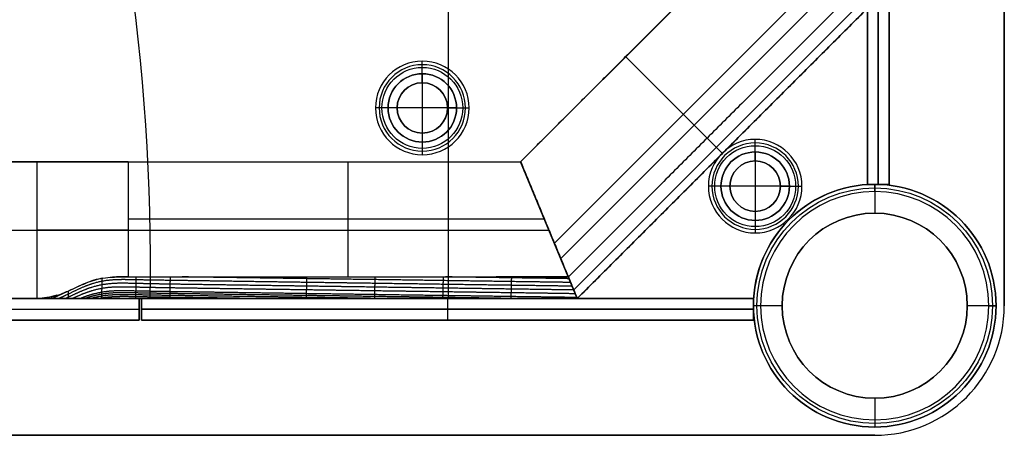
# Model space of a CAD drawing. Header units: millimetres. Extents: x -9 to 941, y -414 to 1186.
# Tile 10 of 26: x 804 to 941, y -414 to -357. Entities that reach past the tile are written whole.
import ezdxf

# ---------------------------------------------------------------- set-up
doc = ezdxf.new("R2010")
doc.units = ezdxf.units.MM
doc.header["$MEASUREMENT"] = 0

msp = doc.modelspace()

# ---------------------------------------------------------------- linework, layer by layer
for p, q in [((940.91, -396.45, 9), (940.91, 385.55, 9)), ((863.73, -395.45, -0.5), (863.73, -290.96, -0.5)), ((863.73, -364.22, -3.5), (863.73, -290.96, -3.5)), ((921.91, -379.6, -20.5), (921.91, -294.6, -20.5)), ((923.41, -294.6, -40.5), (923.41, -379.6, -40.5)), ((923.41, -379.6, -0.5), (923.41, -294.6, -0.5)), ((924.91, -379.6, -20.5), (924.91, -294.6, -20.5)), ((921.91, -295.84, -2), (921.91, -379.63, -2)), ((873.73, -376.45, -38.75), (902.91, -347.28, -38.75)), ((914.22, -351.96, -5), (878.42, -387.76, -5)), ((879.3, -389.89, -72.5), (916.34, -352.84, -72.5)), ((881.11, -394.26, -6.81), (920.72, -354.65, -6.81)), ((881.6, -395.45, -40.25), (921.91, -355.15, -40.25)), ((899.64, -373.18, -5), (888.32, -361.86, -5)), ((901.76, -375.3, -72.5), (888.32, -361.86, -72.5)), ((888.32, -361.86, -72.5), (888.32, -361.86, -5)), ((860.08, -364.23, 1.25), (860.08, -362.48, -0.5)), ((860.08, -365.48, -1), (860.08, -362.98, -3.5)), ((860.08, -364.23, 12.5), (860.08, -364.23, 1.25)), ((860.08, -364.23, 12.5), (860.08, -373.73, 12.5)), ((860.08, -365.48, -0.5), (860.08, -365.48, -1)), ((855.33, -368.98, 1.25), (853.58, -368.98, -0.5)), ((856.58, -368.98, -1), (854.08, -368.98, -3.5)), ((855.33, -368.98, 12.5), (855.33, -368.98, 1.25)), ((864.83, -368.98, 12.5), (855.33, -368.98, 12.5)), ((856.58, -368.98, -0.5), (856.58, -368.98, -1)), ((863.58, -368.98, -1), (866.08, -368.98, -3.5)), ((863.58, -368.98, -0.5), (863.58, -368.98, -1)), ((864.83, -368.98, 1.25), (866.58, -368.98, -0.5)), ((864.83, -368.98, 12.5), (864.83, -368.98, 1.25)), ((860.08, -372.48, -0.5), (860.08, -372.48, -1)), ((860.08, -372.48, -1), (860.08, -374.98, -3.5)), ((901.76, -375.3, -8), (899.64, -373.18, -5)), ((860.08, -373.73, 1.25), (860.08, -375.48, -0.5)), ((860.08, -373.73, 12.5), (860.08, -373.73, 1.25)), ((863.73, -395.45, -3.5), (863.73, -373.74, -3.5)), ((906.31, -375.1, 1.25), (906.31, -373.35, -0.5)), ((906.31, -376.35, -1), (906.31, -373.85, -3.5)), ((901.76, -375.3, -72.5), (901.76, -375.3, -8)), ((906.31, -375.1, 12.5), (906.31, -375.1, 1.25)), ((906.31, -375.1, 12.5), (906.31, -384.6, 12.5)), ((58.08, -376.45, -36.5), (873.73, -376.45, -36.5)), ((806.6, -395.45, -0.5), (806.6, -376.45, -0.5)), ((819.24, -376.45, -5), (819.24, -392.45, -5)), ((849.8, -392.45, -5), (849.8, -376.45, -5)), ((873.73, -376.45, -38.75), (881.6, -395.45, -38.75)), ((881.6, -395.45, -38.75), (873.73, -376.45, -38.75)), ((906.31, -376.35, -0.5), (906.31, -376.35, -1)), ((901.56, -379.85, 1.25), (899.81, -379.85, -0.5)), ((902.81, -379.85, -1), (900.31, -379.85, -3.5)), ((901.56, -379.85, 12.5), (901.56, -379.85, 1.25)), ((911.06, -379.85, 12.5), (901.56, -379.85, 12.5)), ((902.81, -379.85, -0.5), (902.81, -379.85, -1)), ((909.81, -379.85, -1), (912.31, -379.85, -3.5)), ((909.81, -379.85, -0.5), (909.81, -379.85, -1)), ((911.06, -379.85, 1.25), (912.81, -379.85, -0.5)), ((911.06, -379.85, 12.5), (911.06, -379.85, 1.25)), ((924.91, -379.6, -20.5), (921.91, -379.6, -20.5)), ((921.91, -379.63, -3.5), (921.91, -379.63, -0.5)), ((922.91, -380.6, -0.5), (922.91, -379.6, -1.5)), ((922.91, -379.6, -1.5), (922.91, -379.6, -721.5)), ((922.91, -379.6, -721.5), (922.91, -383.6, -721.5)), ((923.41, -379.6, -40.5), (923.41, -379.6, -0.5)), ((922.91, -380.6, -0.5), (922.91, -383.6, -0.5)), ((906.31, -383.35, -0.5), (906.31, -383.35, -1)), ((906.31, -383.35, -1), (906.31, -385.85, -3.5)), ((922.91, -383.6, -0.5), (922.91, -383.6, -721.5)), ((877.05, -384.45, -5), (819.24, -384.45, -5)), ((906.31, -384.6, 1.25), (906.31, -386.35, -0.5)), ((906.31, -384.6, 12.5), (906.31, -384.6, 1.25)), ((757.88, -385.95, -72.5), (877.67, -385.95, -72.5)), ((789.88, -385.95, -0.5), (806.6, -385.95, -0.5)), ((877.67, -385.95, -72.5), (877.67, -385.95, -5)), ((877.67, -385.95, -72.5), (877.67, -385.95, -5)), ((50.21, -395.45, -36.5), (881.6, -395.45, -36.5)), ((110.76, -395.45, -20.5), (820.76, -395.45, -20.5)), ((820.76, -395.45, -20.5), (820.76, -398.45, -20.5)), ((821.06, -395.45, -20.5), (821.06, -398.45, -20.5)), ((906.06, -395.45, -20.5), (821.06, -395.45, -20.5)), ((822.3, -395.45, -3.5), (822.3, -395.45, -0.5)), ((906.09, -395.45, -2), (822.3, -395.45, -2)), ((863.56, -395.45, -40.5), (863.56, -398.45, -40.5)), ((863.56, -395.45, -0.5), (863.56, -398.45, -0.5)), ((863.56, -395.45, -0.5), (863.56, -395.45, -40.5)), ((864.19, -395.45, -0.5), (864.19, -395.45, -3.5)), ((906.06, -395.45, -20.5), (906.06, -398.45, -20.5)), ((907.06, -396.45, -0.5), (906.06, -396.45, -1.5)), ((906.06, -396.45, -1.5), (906.06, -396.45, -721.5)), ((910.06, -396.45, -721.5), (906.06, -396.45, -721.5)), ((906.09, -395.45, -0.5), (906.09, -395.45, -3.5)), ((910.06, -396.45, -0.5), (907.06, -396.45, -0.5)), ((910.06, -396.45, -0.5), (910.06, -396.45, -721.5)), ((938.76, -396.45, -0.5), (935.76, -396.45, -0.5)), ((935.76, -396.45, -0.5), (935.76, -396.45, -721.5)), ((939.76, -396.45, -721.5), (935.76, -396.45, -721.5)), ((938.76, -396.45, -0.5), (939.76, -396.45, -1.5)), ((939.76, -396.45, -1.5), (939.76, -396.45, -721.5)), ((940.91, -396.45, 18.5), (940.91, -396.45, -0.5)), ((110.76, -396.95, -0.5), (820.76, -396.95, -0.5)), ((110.76, -396.95, -40.5), (820.76, -396.95, -40.5)), ((820.76, -396.95, -0.5), (820.76, -396.95, -40.5)), ((821.06, -396.95, -40.5), (906.06, -396.95, -40.5)), ((821.06, -396.95, -0.5), (821.06, -396.95, -40.5)), ((906.06, -396.95, -0.5), (821.06, -396.95, -0.5)), ((906.06, -396.95, -40.5), (906.06, -396.95, -0.5)), ((110.76, -398.45, -20.5), (820.76, -398.45, -20.5)), ((906.06, -398.45, -20.5), (821.06, -398.45, -20.5)), ((863.56, -398.45, -0.5), (863.56, -398.45, -40.5)), ((922.91, -409.3, -0.5), (922.91, -412.3, -0.5)), ((922.91, -409.3, -0.5), (922.91, -409.3, -721.5)), ((922.91, -409.3, -721.5), (922.91, -413.3, -721.5)), ((922.91, -412.3, -0.5), (922.91, -413.3, -1.5)), ((922.91, -413.3, -1.5), (922.91, -413.3, -721.5)), ((8.76, -414.45, 9), (922.91, -414.45, 9)), ((922.91, -414.45, -0.5), (922.91, -414.45, 18.5))]:
    msp.add_line(p, q)
for centre, radius in [((860.08, -368.98, 0.37), 5.62), ((860.08, -368.98, -2.25), 4.75), ((860.08, -368.98, 6.87), 4.75), ((860.08, -368.98, -0.75), 3.5), ((906.31, -379.85, 0.37), 5.62), ((906.31, -379.85, -2.25), 4.75), ((906.31, -379.85, 6.87), 4.75), ((906.31, -379.85, -0.75), 3.5), ((922.91, -396.45, -361.5), 16.85), ((922.91, -396.45, -1), 16.35), ((922.91, -396.45, -361), 12.85)]:
    msp.add_circle(centre, radius)
for centre, radius, start, end in [((522.33, -391.32, -3.5), 300, 359.2104, 17.5852), ((522.33, -391.32, -0.5), 300, 359.2104, 17.5852), ((522.33, -391.32, -2), 300, 359.2104, 17.5852), ((860.08, -368.98, -0.5), 6.5, 0, 180), ((860.08, -368.98, -3.5), 6, 90, 270), ((860.08, -368.98, -3.5), 6, 270, 90), ((860.08, -368.98, 1.25), 4.75, 0, 180), ((860.08, -368.98, 12.5), 4.75, 0, 180), ((860.08, -368.98, -1), 3.5, 90, 270), ((860.08, -368.98, -0.5), 3.5, 90, 270), ((860.08, -368.98, -1), 3.5, 270, 90), ((860.08, -368.98, -0.5), 3.5, 270, 90), ((860.08, -368.98, -0.5), 6.5, 180, 0), ((860.08, -368.98, 1.25), 4.75, 180, 0), ((860.08, -368.98, 12.5), 4.75, 180, 0), ((906.31, -379.85, -0.5), 6.5, 0, 180), ((906.31, -379.85, -3.5), 6, 90, 270), ((906.31, -379.85, -3.5), 6, 270, 90), ((906.31, -379.85, 1.25), 4.75, 0, 180), ((906.31, -379.85, 12.5), 4.75, 0, 180), ((906.31, -379.85, -1), 3.5, 90, 270), ((906.31, -379.85, -0.5), 3.5, 90, 270), ((906.31, -379.85, -1), 3.5, 270, 90), ((906.31, -379.85, -0.5), 3.5, 270, 90), ((906.31, -379.85, -0.5), 6.5, 180, 360), ((906.31, -379.85, 1.25), 4.75, 180, 0), ((906.31, -379.85, 12.5), 4.75, 180, 0), ((922.91, -396.45, -1.5), 16.85, 90, 270), ((922.91, -396.45, -721.5), 16.85, 90, 270), ((922.91, -396.45, -0.5), 16.85, 93.4023, 176.5977), ((922.91, -396.45, -3.5), 16.85, 93.4023, 176.5977), ((922.91, -396.45, -2), 16.85, 93.4023, 176.5977), ((922.91, -396.45, -1.5), 16.85, 270, 90), ((922.91, -396.45, -721.5), 16.85, 270, 90), ((922.91, -396.45, -0.5), 15.85, 90, 270), ((922.91, -396.45, -0.5), 15.85, 270, 90), ((922.91, -396.45, -721.5), 12.85, 90, 270), ((922.91, -396.45, -0.5), 12.85, 90, 270), ((922.91, -396.45, -721.5), 12.85, 270, 90), ((922.91, -396.45, -0.5), 12.85, 270, 90), ((922.91, -396.45, -0.5), 18, 270, 0), ((922.91, -396.45, 18.5), 18, 270, 360), ((922.91, -396.45, 9), 18, 270, 0)]:
    msp.add_arc(centre, radius, start, end)
at = {"extrusion": (1.61563e-13, 1, 4.53785e-13)}
msp.add_arc((-819.24, 15, -376.45), 20, 270, 309.195, dxfattribs=at)
at = {"extrusion": (0, 1, 0)}
msp.add_arc((-819.24, 15, -385.95), 20, 270, 309.195, dxfattribs=at)
for points, degree in [([(940.91, 385.55, -0.5), (940.91, -5.45, -0.5), (940.91, -396.45, -0.5)], 2), ([(940.91, -396.45, 18.5), (940.91, -5.45, 18.5), (940.91, 385.55, 18.5)], 2), ([(921.91, -379.6, -40.5), (921.91, -337.1, -40.5), (921.91, -294.6, -40.5)], 2), ([(921.91, -294.6, -0.5), (921.91, -337.1, -0.5), (921.91, -379.6, -0.5)], 2), ([(924.91, -294.6, -40.5), (924.91, -337.1, -40.5), (924.91, -379.6, -40.5)], 2), ([(924.91, -379.6, -0.5), (924.91, -337.1, -0.5), (924.91, -294.6, -0.5)], 2), ([(921.91, -379.63, -3.5), (921.91, -337.73, -3.5), (921.91, -295.84, -3.5)], 2), ([(921.91, -379.63, -0.5), (921.91, -337.73, -0.5), (921.91, -295.84, -0.5)], 2), ([(873.73, -376.45, -5), (888.32, -361.86, -5), (902.91, -347.28, -5)], 2), ([(873.73, -376.45, -72.5), (888.32, -361.86, -72.5), (902.91, -347.28, -72.5)], 2), ([(918.91, -353.9, -5), (899.64, -373.18, -5), (880.36, -392.45, -5)], 2), ([(881.6, -395.45, -8), (901.76, -375.3, -8), (921.91, -355.15, -8)], 2), ([(921.91, -355.15, -72.5), (901.76, -375.3, -72.5), (881.6, -395.45, -72.5)], 2), ([(58.08, -376.45, -72.5), (465.91, -376.45, -72.5), (873.73, -376.45, -72.5)], 2), ([(806.6, -376.45, -0.5), (465.91, -376.45, -0.5), (125.21, -376.45, -0.5)], 2), ([(819.24, -376.45, -5), (846.49, -376.45, -5), (873.73, -376.45, -5)], 2), ([(880.36, -392.45, -5), (877.05, -384.45, -5), (873.73, -376.45, -5)], 2), ([(873.73, -376.45, -5), (873.73, -376.45, -38.75), (873.73, -376.45, -72.5)], 2), ([(873.73, -376.45, -72.5), (877.67, -385.95, -72.5), (881.6, -395.45, -72.5)], 2), ([(873.73, -376.45, -72.5), (873.73, -376.45, -38.75), (873.73, -376.45, -5)], 2), ([(881.6, -395.45, -72.5), (877.67, -385.95, -72.5), (873.73, -376.45, -72.5)], 2), ([(873.73, -376.45, -5), (877.05, -384.45, -5), (880.36, -392.45, -5)], 2), ([(924.91, -379.6, -40.5), (923.41, -379.6, -40.5), (921.91, -379.6, -40.5)], 2), ([(921.91, -379.6, -0.5), (923.41, -379.6, -0.5), (924.91, -379.6, -0.5)], 2), ([(921.91, -379.6, -0.5), (921.91, -379.6, -20.5), (921.91, -379.6, -40.5)], 2), ([(924.91, -379.6, -40.5), (924.91, -379.6, -20.5), (924.91, -379.6, -0.5)], 2), ([(817.07, -392.48, -4.88), (817.79, -392.44, -4.96), (818.5, -392.46, -5), (819.22, -392.45, -5)], 3), ([(819.22, -392.45, -5), (818.51, -392.45, -5), (817.79, -392.44, -4.96), (817.07, -392.48, -4.88)], 3), ([(819.22, -392.45, -5), (819.23, -392.45, -5), (819.24, -392.45, -5), (819.24, -392.45, -5)], 3), ([(820.82, -392.45, -5), (822.41, -392.45, -5), (824, -392.45, -5), (825.59, -392.45, -5)], 3), ([(880.36, -392.45, -5), (877.02, -392.45, -5), (873.67, -392.45, -5), (870.33, -392.45, -5)], 3), ([(880.36, -392.45, -5), (880.98, -393.95, -6.5), (881.6, -395.45, -8)], 2), ([(880.36, -392.45, -5), (880.94, -393.84, -6.39), (881.22, -394.53, -7.07), (881.6, -395.45, -8)], 3), ([(880.36, -392.45, -5), (880.36, -392.45, -5), (880.36, -392.45, -5), (880.36, -392.45, -5)], 3), ([(815.73, -392.62, -4.69), (816.18, -392.55, -4.77), (816.62, -392.5, -4.84), (817.07, -392.48, -4.88)], 3), ([(808.61, -395.45, -2.3), (808.61, -395.4, -2.23), (808.62, -395.34, -2.16), (808.62, -395.29, -2.09), (808.62, -395.24, -2.02), (808.62, -395.18, -1.95)], 5), ([(810.69, -394.51, -3.08), (810.29, -394.71, -2.93), (809.89, -394.9, -2.77), (809.48, -395.08, -2.63), (809.07, -395.27, -2.48), (808.66, -395.45, -2.34)], 5), ([(50.21, -395.45, -72.5), (465.91, -395.45, -72.5), (881.6, -395.45, -72.5)], 2), ([(820.76, -395.45, -0.5), (465.76, -395.45, -0.5), (110.76, -395.45, -0.5)], 2), ([(110.76, -395.45, -40.5), (465.76, -395.45, -40.5), (820.76, -395.45, -40.5)], 2), ([(806.6, -395.45, -0.5), (465.91, -395.45, -0.5), (125.21, -395.45, -0.5)], 2), ([(807.95, -395.32, -1.51), (807.89, -395.35, -1.49), (807.83, -395.37, -1.47), (807.77, -395.4, -1.45), (807.71, -395.42, -1.43), (807.65, -395.45, -1.41)], 5), ([(819.24, -395.45, -8), (818.55, -395.45, -8), (817.87, -395.45, -7.97), (817.18, -395.45, -7.89)], 3), ([(819.24, -395.45, -8), (818.55, -395.45, -8), (817.87, -395.45, -7.98), (817.18, -395.45, -7.89)], 3), ([(820.76, -398.45, -0.5), (820.76, -396.95, -0.5), (820.76, -395.45, -0.5)], 2), ([(820.76, -395.45, -40.5), (820.76, -396.95, -40.5), (820.76, -398.45, -40.5)], 2), ([(820.76, -395.45, -40.5), (820.76, -395.45, -20.5), (820.76, -395.45, -0.5)], 2), ([(825.54, -395.45, -8), (823.96, -395.45, -8), (822.38, -395.45, -8), (820.8, -395.45, -8)], 3), ([(821.06, -395.45, -40.5), (863.56, -395.45, -40.5), (906.06, -395.45, -40.5)], 2), ([(821.06, -398.45, -40.5), (821.06, -396.95, -40.5), (821.06, -395.45, -40.5)], 2), ([(821.06, -395.45, -0.5), (821.06, -395.45, -20.5), (821.06, -395.45, -40.5)], 2), ([(821.06, -398.45, -0.5), (821.06, -396.95, -0.5), (821.06, -395.45, -0.5)], 2), ([(906.06, -395.45, -0.5), (863.56, -395.45, -0.5), (821.06, -395.45, -0.5)], 2), ([(906.09, -395.45, -0.5), (864.19, -395.45, -0.5), (822.3, -395.45, -0.5)], 2), ([(822.3, -395.45, -3.5), (864.19, -395.45, -3.5), (906.09, -395.45, -3.5)], 2), ([(881.6, -395.45, -8), (880.97, -395.45, -8), (880.34, -395.45, -8), (879.71, -395.45, -8)], 3), ([(881.6, -395.45, -8), (880.97, -395.45, -8), (880.34, -395.45, -8), (879.71, -395.45, -8)], 3), ([(881.6, -395.45, -72.5), (881.6, -395.45, -40.25), (881.6, -395.45, -8)], 2), ([(881.6, -395.45, -72.5), (881.6, -395.45, -40.25), (881.6, -395.45, -8)], 2), ([(881.6, -395.45, -8), (881.6, -395.45, -8), (881.6, -395.45, -8), (881.6, -395.45, -8)], 3), ([(906.06, -395.45, -40.5), (906.06, -396.95, -40.5), (906.06, -398.45, -40.5)], 2), ([(906.06, -398.45, -0.5), (906.06, -396.95, -0.5), (906.06, -395.45, -0.5)], 2), ([(906.06, -395.45, -40.5), (906.06, -395.45, -20.5), (906.06, -395.45, -0.5)], 2), ([(110.76, -398.45, -0.5), (465.76, -398.45, -0.5), (820.76, -398.45, -0.5)], 2), ([(820.76, -398.45, -40.5), (465.76, -398.45, -40.5), (110.76, -398.45, -40.5)], 2), ([(820.76, -398.45, -0.5), (820.76, -398.45, -20.5), (820.76, -398.45, -40.5)], 2), ([(906.06, -398.45, -40.5), (863.56, -398.45, -40.5), (821.06, -398.45, -40.5)], 2), ([(821.06, -398.45, -40.5), (821.06, -398.45, -20.5), (821.06, -398.45, -0.5)], 2), ([(821.06, -398.45, -0.5), (863.56, -398.45, -0.5), (906.06, -398.45, -0.5)], 2), ([(906.06, -398.45, -40.5), (906.06, -398.45, -20.5), (906.06, -398.45, -0.5)], 2), ([(922.91, -414.45, -0.5), (465.83, -414.45, -0.5), (8.76, -414.45, -0.5)], 2), ([(8.76, -414.45, 18.5), (465.83, -414.45, 18.5), (922.91, -414.45, 18.5)], 2)]:
    msp.add_open_spline(points, degree=degree)
for points, degree, knots in [([(819.24, -392.45, -5), (819.64, -392.45, -5), (820.05, -392.45, -5), (820.48, -392.45, -5), (820.64, -392.45, -5), (820.82, -392.45, -5)], 3, [0.0465917, 0.0465917, 0.0465917, 0.0465917, 0.1482342, 0.1482342, 0.1945103, 0.1945103, 0.1945103, 0.1945103]), ([(820.29, -395.45, -8), (820.29, -395.4, -7.96), (820.3, -395.36, -7.91), (820.3, -395.31, -7.87), (820.3, -395.21, -7.77), (820.3, -395.11, -7.68), (820.3, -395.05, -7.63), (820.3, -394.95, -7.53), (820.31, -394.84, -7.42), (820.31, -394.78, -7.37), (820.31, -394.68, -7.27), (820.31, -394.57, -7.17), (820.31, -394.52, -7.12), (820.32, -394.36, -6.96), (820.32, -394.2, -6.81), (820.32, -394.1, -6.71), (820.33, -393.89, -6.5), (820.33, -393.68, -6.29), (820.33, -393.57, -6.19), (820.34, -393.37, -5.98), (820.34, -393.16, -5.76), (820.35, -393.06, -5.66), (820.35, -392.88, -5.46), (820.36, -392.7, -5.27), (820.36, -392.61, -5.18), (820.36, -392.53, -5.09), (820.36, -392.45, -5)], 5, [-0.279509, -0.279509, -0.279509, -0.279509, -0.279509, -0.279509, -0.2473987, -0.2473987, -0.2473987, -0.2110006, -0.2110006, -0.2110006, -0.1746026, -0.1746026, -0.1746026, -0.1382045, -0.1382045, -0.1382045, -0.0654085, -0.0654085, -0.0654085, 0.0073876, 0.0073876, 0.0073876, 0.0801837, 0.0801837, 0.0801837, 0.1403162, 0.1403162, 0.1403162, 0.1403162, 0.1403162, 0.1403162]), ([(825.03, -395.45, -8), (825.03, -395.42, -7.97), (825.03, -395.39, -7.94), (825.03, -395.35, -7.91), (825.04, -395.27, -7.82), (825.04, -395.18, -7.74), (825.04, -395.13, -7.69), (825.04, -395.02, -7.58), (825.04, -394.92, -7.48), (825.05, -394.87, -7.43), (825.05, -394.76, -7.33), (825.05, -394.66, -7.22), (825.05, -394.61, -7.17), (825.06, -394.45, -7.01), (825.06, -394.29, -6.86), (825.06, -394.19, -6.76), (825.07, -393.98, -6.55), (825.07, -393.77, -6.34), (825.07, -393.66, -6.24), (825.08, -393.46, -6.03), (825.08, -393.25, -5.82), (825.08, -393.15, -5.71), (825.09, -392.94, -5.51), (825.09, -392.74, -5.3), (825.1, -392.65, -5.2), (825.1, -392.55, -5.1), (825.1, -392.45, -5)], 5, [-0.2699508, -0.2699508, -0.2699508, -0.2699508, -0.2699508, -0.2699508, -0.2473987, -0.2473987, -0.2473987, -0.2110006, -0.2110006, -0.2110006, -0.1746026, -0.1746026, -0.1746026, -0.1382045, -0.1382045, -0.1382045, -0.0654085, -0.0654085, -0.0654085, 0.0073876, 0.0073876, 0.0073876, 0.0801837, 0.0801837, 0.0801837, 0.1496671, 0.1496671, 0.1496671, 0.1496671, 0.1496671, 0.1496671]), ([(825.59, -392.45, -5), (827.27, -392.45, -5), (829.77, -392.45, -5), (843.85, -392.45, -5), (859.61, -392.45, -5), (870.33, -392.45, -5)], 3, [0.4812921, 0.4812921, 0.4812921, 0.4812921, 0.6570652, 0.6570652, 1.0887434, 1.0887434, 1.0887434, 1.0887434]), ([(880.68, -393.22, -5.77), (879.04, -393.2, -5.74), (877.4, -393.17, -5.72), (875.76, -393.15, -5.7), (872.23, -393.1, -5.65), (868.69, -393.05, -5.6), (866.79, -393.02, -5.57), (863, -392.97, -5.52), (859.21, -392.91, -5.47), (857.32, -392.88, -5.44), (853.53, -392.83, -5.38), (849.74, -392.78, -5.33), (847.84, -392.75, -5.3), (842.49, -392.67, -5.23), (837.13, -392.6, -5.15), (833.67, -392.55, -5.1), (830.21, -392.5, -5.05), (826.75, -392.45, -5)], 5, [-3.750296, -3.750296, -3.750296, -3.750296, -3.750296, -3.750296, -2.930342, -2.930342, -2.930342, -1.982927, -1.982927, -1.982927, -1.035512, -1.035512, -1.035512, -0.088097, -0.088097, -0.088097, 1.641745, 1.641745, 1.641745, 1.641745, 1.641745, 1.641745]), ([(843.99, -395.45, -8), (843.99, -395.42, -7.97), (843.99, -395.39, -7.94), (843.99, -395.36, -7.91), (843.99, -395.28, -7.83), (844, -395.19, -7.75), (844, -395.14, -7.69), (844, -395.04, -7.59), (844, -394.93, -7.49), (844, -394.88, -7.43), (844.01, -394.73, -7.28), (844.01, -394.57, -7.12), (844.01, -394.47, -7.02), (844.02, -394.26, -6.81), (844.02, -394.05, -6.6), (844.02, -393.94, -6.5), (844.03, -393.74, -6.29), (844.03, -393.53, -6.08), (844.04, -393.42, -5.98), (844.04, -393.22, -5.77), (844.05, -393.01, -5.56), (844.05, -392.9, -5.46), (844.05, -392.75, -5.3), (844.06, -392.6, -5.15), (844.06, -392.55, -5.1), (844.06, -392.5, -5.05), (844.06, -392.45, -5)], 5, [-0.2321987, -0.2321987, -0.2321987, -0.2321987, -0.2321987, -0.2321987, -0.2110006, -0.2110006, -0.2110006, -0.1746026, -0.1746026, -0.1746026, -0.1382045, -0.1382045, -0.1382045, -0.0654085, -0.0654085, -0.0654085, 0.0073876, 0.0073876, 0.0073876, 0.0801837, 0.0801837, 0.0801837, 0.1529798, 0.1529798, 0.1529798, 0.1874588, 0.1874588, 0.1874588, 0.1874588, 0.1874588, 0.1874588]), ([(853.47, -395.45, -8), (853.47, -395.45, -8), (853.47, -395.44, -8), (853.47, -395.44, -7.99), (853.47, -395.38, -7.94), (853.47, -395.33, -7.88), (853.47, -395.28, -7.83), (853.48, -395.17, -7.73), (853.48, -395.07, -7.62), (853.48, -395.02, -7.57), (853.48, -394.86, -7.41), (853.49, -394.7, -7.26), (853.49, -394.6, -7.15), (853.49, -394.39, -6.95), (853.5, -394.18, -6.74), (853.5, -394.08, -6.63), (853.5, -393.87, -6.43), (853.51, -393.66, -6.22), (853.51, -393.56, -6.11), (853.52, -393.35, -5.9), (853.52, -393.14, -5.7), (853.52, -393.04, -5.59), (853.53, -392.86, -5.41), (853.53, -392.68, -5.23), (853.53, -392.6, -5.16), (853.54, -392.53, -5.08), (853.54, -392.45, -5)], 5, [-0.2133198, -0.2133198, -0.2133198, -0.2133198, -0.2133198, -0.2133198, -0.2110006, -0.2110006, -0.2110006, -0.1746026, -0.1746026, -0.1746026, -0.1382045, -0.1382045, -0.1382045, -0.0654085, -0.0654085, -0.0654085, 0.0073876, 0.0073876, 0.0073876, 0.0801837, 0.0801837, 0.0801837, 0.1529798, 0.1529798, 0.1529798, 0.2063201, 0.2063201, 0.2063201, 0.2063201, 0.2063201, 0.2063201]), ([(862.95, -395.45, -8), (862.95, -395.42, -7.97), (862.95, -395.39, -7.95), (862.95, -395.37, -7.92), (862.95, -395.28, -7.84), (862.95, -395.2, -7.76), (862.95, -395.15, -7.7), (862.96, -395, -7.55), (862.96, -394.84, -7.39), (862.96, -394.74, -7.29), (862.97, -394.53, -7.08), (862.97, -394.32, -6.87), (862.98, -394.22, -6.77), (862.98, -394.01, -6.56), (862.99, -393.8, -6.35), (862.99, -393.69, -6.25), (862.99, -393.49, -6.04), (863, -393.28, -5.83), (863, -393.17, -5.73), (863, -392.97, -5.52), (863.01, -392.76, -5.31), (863.01, -392.66, -5.21), (863.01, -392.55, -5.11), (863.02, -392.45, -5)], 5, [-0.1944408, -0.1944408, -0.1944408, -0.1944408, -0.1944408, -0.1944408, -0.1746026, -0.1746026, -0.1746026, -0.1382045, -0.1382045, -0.1382045, -0.0654085, -0.0654085, -0.0654085, 0.0073876, 0.0073876, 0.0073876, 0.0801837, 0.0801837, 0.0801837, 0.1529798, 0.1529798, 0.1529798, 0.2251951, 0.2251951, 0.2251951, 0.2251951, 0.2251951, 0.2251951]), ([(880.46, -392.7, -5.25), (878.87, -392.67, -5.22), (877.27, -392.65, -5.2), (875.68, -392.63, -5.18), (872.25, -392.58, -5.13), (868.82, -392.53, -5.08), (866.98, -392.5, -5.05), (865.14, -392.48, -5.03), (863.31, -392.45, -5)], 5, [-3.727367, -3.727367, -3.727367, -3.727367, -3.727367, -3.727367, -2.930342, -2.930342, -2.930342, -2.012071, -2.012071, -2.012071, -2.012071, -2.012071, -2.012071]), ([(870.33, -392.45, -5), (872, -392.45, -5), (873.67, -392.45, -5), (876.18, -392.45, -5), (877.02, -392.45, -5), (878.69, -392.45, -5), (879.53, -392.45, -5), (880.36, -392.45, -5)], 3, [-0.646782, -0.646782, -0.646782, -0.646782, -0.3356776, -0.3356776, -0.1801254, -0.1801254, -0.0245732, -0.0245732, -0.0245732, -0.0245732]), ([(872.43, -395.45, -8), (872.43, -395.39, -7.94), (872.43, -395.34, -7.89), (872.43, -395.29, -7.84), (872.43, -395.13, -7.68), (872.44, -394.98, -7.53), (872.44, -394.87, -7.42), (872.44, -394.66, -7.21), (872.45, -394.46, -7.01), (872.45, -394.35, -6.9), (872.46, -394.14, -6.69), (872.46, -393.93, -6.49), (872.46, -393.83, -6.38), (872.47, -393.62, -6.17), (872.47, -393.41, -5.97), (872.48, -393.31, -5.86), (872.48, -393.1, -5.65), (872.49, -392.89, -5.45), (872.49, -392.79, -5.34), (872.49, -392.66, -5.21), (872.49, -392.53, -5.08), (872.49, -392.5, -5.05), (872.49, -392.48, -5.03), (872.5, -392.45, -5)], 5, [-0.1755667, -0.1755667, -0.1755667, -0.1755667, -0.1755667, -0.1755667, -0.1390848, -0.1390848, -0.1390848, -0.0661211, -0.0661211, -0.0661211, 0.0068426, 0.0068426, 0.0068426, 0.0798063, 0.0798063, 0.0798063, 0.15277, 0.15277, 0.15277, 0.2257337, 0.2257337, 0.2257337, 0.2440785, 0.2440785, 0.2440785, 0.2440785, 0.2440785, 0.2440785]), ([(880.9, -393.74, -6.29), (879.21, -393.72, -6.27), (877.53, -393.69, -6.25), (875.84, -393.67, -6.22), (872.26, -393.62, -6.17), (868.68, -393.57, -6.12), (866.78, -393.54, -6.09), (862.99, -393.49, -6.04), (859.2, -393.43, -5.99), (857.31, -393.41, -5.96), (853.52, -393.35, -5.9), (849.73, -393.3, -5.85), (847.83, -393.27, -5.82), (842.15, -393.19, -5.74), (836.46, -393.11, -5.66), (832.67, -393.05, -5.61), (827.93, -392.98, -5.54), (823.19, -392.91, -5.48), (822.25, -392.9, -5.46), (820.35, -392.86, -5.45), (818.46, -392.82, -5.43), (817.51, -392.81, -5.41), (815.62, -392.96, -5.26), (813.74, -393.51, -4.8), (812.81, -393.91, -4.48), (811.61, -394.51, -4.01), (810.41, -395.08, -3.55), (810.15, -395.21, -3.45), (809.88, -395.33, -3.35), (809.61, -395.45, -3.26)], 5, [-3.773215, -3.773215, -3.773215, -3.773215, -3.773215, -3.773215, -2.930342, -2.930342, -2.930342, -1.982927, -1.982927, -1.982927, -1.035512, -1.035512, -1.035512, -0.088097, -0.088097, -0.088097, 1.806733, 1.806733, 1.806733, 2.28044, 2.28044, 2.28044, 2.754148, 2.754148, 2.754148, 3.227855, 3.227855, 3.227855, 3.362746, 3.362746, 3.362746, 3.362746, 3.362746, 3.362746]), ([(881.12, -394.27, -6.82), (879.38, -394.25, -6.79), (877.65, -394.21, -6.77), (875.92, -394.19, -6.74), (872.29, -394.14, -6.69), (868.67, -394.09, -6.64), (866.77, -394.06, -6.61), (862.98, -394.01, -6.56), (859.19, -393.95, -6.51), (857.3, -393.93, -6.48), (853.5, -393.87, -6.43), (849.71, -393.82, -6.37), (847.82, -393.79, -6.34), (842.13, -393.71, -6.26), (836.45, -393.63, -6.18), (832.66, -393.57, -6.13), (827.92, -393.51, -6.06), (823.18, -393.43, -6), (822.23, -393.41, -5.99), (820.34, -393.37, -5.98), (818.44, -393.32, -5.96), (817.49, -393.31, -5.95), (815.61, -393.45, -5.8), (813.72, -393.98, -5.36), (812.8, -394.38, -5.04), (811.78, -394.87, -4.66), (810.77, -395.34, -4.27), (810.7, -395.38, -4.25), (810.62, -395.41, -4.22), (810.55, -395.45, -4.19)], 5, [-3.796105, -3.796105, -3.796105, -3.796105, -3.796105, -3.796105, -2.930342, -2.930342, -2.930342, -1.982927, -1.982927, -1.982927, -1.035512, -1.035512, -1.035512, -0.088097, -0.088097, -0.088097, 1.806733, 1.806733, 1.806733, 2.28044, 2.28044, 2.28044, 2.754148, 2.754148, 2.754148, 3.227855, 3.227855, 3.227855, 3.266237, 3.266237, 3.266237, 3.266237, 3.266237, 3.266237]), ([(810.98, -394.39, -3.22), (811.38, -394.22, -3.4), (811.77, -394.03, -3.56), (812.56, -393.66, -3.86), (812.95, -393.48, -3.99), (813.75, -393.16, -4.24), (814.14, -393.01, -4.35), (814.94, -392.78, -4.54), (815.34, -392.69, -4.62), (815.73, -392.62, -4.69)], 3, [-0.5338156, -0.5338156, -0.5338156, -0.5338156, -0.4003068, -0.4003068, -0.2668708, -0.2668708, -0.1334427, -0.1334427, 0, 0, 0, 0]), ([(815.73, -392.62, -4.69), (815.3, -392.69, -4.62), (814.88, -392.79, -4.53), (814.06, -393.04, -4.32), (813.66, -393.19, -4.21), (812.87, -393.51, -3.96), (812.49, -393.69, -3.83), (811.73, -394.05, -3.54), (811.36, -394.22, -3.39), (810.98, -394.39, -3.22)], 3, [6.6422818, 6.6422818, 6.6422818, 6.6422818, 6.7941395, 6.7941395, 6.9458763, 6.9458763, 7.0974511, 7.0974511, 7.2490273, 7.2490273, 7.2490273, 7.2490273]), ([(815.57, -395.45, -7.58), (815.57, -395.44, -7.57), (815.57, -395.43, -7.56), (815.57, -395.42, -7.55), (815.57, -395.35, -7.49), (815.57, -395.28, -7.43), (815.57, -395.23, -7.38), (815.58, -395.12, -7.28), (815.58, -395.01, -7.18), (815.58, -394.96, -7.13), (815.58, -394.85, -7.03), (815.58, -394.74, -6.92), (815.58, -394.69, -6.87), (815.59, -394.53, -6.72), (815.59, -394.37, -6.57), (815.59, -394.26, -6.46), (815.6, -394.06, -6.25), (815.6, -393.85, -6.04), (815.6, -393.75, -5.94), (815.61, -393.55, -5.73), (815.61, -393.35, -5.51), (815.62, -393.25, -5.4), (815.62, -393.07, -5.19), (815.63, -392.89, -4.98), (815.63, -392.8, -4.88), (815.63, -392.72, -4.78), (815.64, -392.64, -4.67)], 5, [-0.2546593, -0.2546593, -0.2546593, -0.2546593, -0.2546593, -0.2546593, -0.2473987, -0.2473987, -0.2473987, -0.2110006, -0.2110006, -0.2110006, -0.1746026, -0.1746026, -0.1746026, -0.1382045, -0.1382045, -0.1382045, -0.0654085, -0.0654085, -0.0654085, 0.0073876, 0.0073876, 0.0073876, 0.0801837, 0.0801837, 0.0801837, 0.1459862, 0.1459862, 0.1459862, 0.1459862, 0.1459862, 0.1459862]), ([(809.33, -395, -2.37), (808.86, -395.14, -2.11), (808.4, -395.24, -1.82), (807.5, -395.4, -1.2), (807.03, -395.45, -0.85), (806.6, -395.45, -0.5)], 3, [7.4598124, 7.4598124, 7.4598124, 7.4598124, 7.6330974, 7.6330974, 7.8012765, 7.8012765, 7.8012765, 7.8012765]), ([(809.39, -395.45, -3.04), (808.97, -395.45, -2.63), (808.55, -395.45, -2.24), (807.93, -395.45, -1.66), (807.72, -395.45, -1.47), (807.29, -395.45, -1.09), (807.08, -395.45, -0.9), (806.83, -395.45, -0.69), (806.79, -395.45, -0.66), (806.74, -395.45, -0.61), (806.72, -395.45, -0.6), (806.7, -395.45, -0.58), (806.7, -395.45, -0.58), (806.69, -395.45, -0.57), (806.69, -395.45, -0.57), (806.68, -395.45, -0.57), (806.68, -395.45, -0.57), (806.68, -395.45, -0.57), (806.68, -395.45, -0.57), (806.69, -395.45, -0.57), (806.69, -395.45, -0.57), (806.69, -395.45, -0.57), (806.69, -395.45, -0.57), (806.71, -395.45, -0.59), (806.73, -395.45, -0.6), (806.89, -395.45, -0.73), (807.03, -395.44, -0.84), (807.4, -395.4, -1.12), (807.63, -395.37, -1.29), (808.34, -395.25, -1.78), (808.83, -395.15, -2.09), (809.33, -395, -2.37)], 3, [-1.19922, -1.19922, -1.19922, -1.19922, -0.812353, -0.812353, -0.618953, -0.618953, -0.425538, -0.425538, -0.394118, -0.394118, -0.378407, -0.378407, -0.37448, -0.37448, -0.372516, -0.372516, -0.372271, -0.372271, -0.372025, -0.372025, -0.371534, -0.371534, -0.370552, -0.370552, -0.362697, -0.362697, -0.299856, -0.299856, -0.199916, -0.199916, 0, 0, 0, 0]), ([(809.33, -395, -2.37), (809.61, -394.92, -2.53), (809.88, -394.83, -2.68), (810.43, -394.62, -2.96), (810.71, -394.51, -3.09), (810.98, -394.39, -3.22)], 3, [0.19645025, 0.19645025, 0.19645025, 0.19645025, 0.23573635, 0.23573635, 0.27501922, 0.27501922, 0.27501922, 0.27501922]), ([(810.92, -395.45, -4.56), (810.92, -395.41, -4.51), (810.92, -395.38, -4.47), (810.92, -395.34, -4.42), (810.93, -395.22, -4.26), (810.93, -395.09, -4.1), (810.94, -395, -3.99), (810.94, -394.83, -3.76), (810.95, -394.66, -3.54), (810.95, -394.57, -3.43), (810.95, -394.49, -3.31), (810.95, -394.4, -3.2)], 5, [-0.0214377, -0.0214377, -0.0214377, -0.0214377, -0.0214377, -0.0214377, 0.0073876, 0.0073876, 0.0073876, 0.0801837, 0.0801837, 0.0801837, 0.1503547, 0.1503547, 0.1503547, 0.1503547, 0.1503547, 0.1503547]), ([(881.33, -394.79, -7.34), (879.55, -394.77, -7.31), (877.78, -394.73, -7.3), (876, -394.71, -7.26), (872.33, -394.66, -7.21), (868.65, -394.61, -7.16), (866.76, -394.58, -7.13), (862.97, -394.53, -7.08), (859.18, -394.47, -7.03), (857.28, -394.45, -7), (853.49, -394.39, -6.95), (849.7, -394.34, -6.89), (847.81, -394.31, -6.86), (842.12, -394.23, -6.78), (836.44, -394.15, -6.7), (832.65, -394.09, -6.65), (827.91, -394.03, -6.58), (823.17, -393.95, -6.52), (822.22, -393.93, -6.51), (820.33, -393.89, -6.5), (818.43, -393.84, -6.49), (817.48, -393.83, -6.47), (815.72, -393.95, -6.33), (813.95, -394.41, -5.95), (813.14, -394.72, -5.71), (812.32, -395.08, -5.42), (811.5, -395.45, -5.12)], 5, [-3.818947, -3.818947, -3.818947, -3.818947, -3.818947, -3.818947, -2.930342, -2.930342, -2.930342, -1.982927, -1.982927, -1.982927, -1.035512, -1.035512, -1.035512, -0.088097, -0.088097, -0.088097, 1.806733, 1.806733, 1.806733, 2.28044, 2.28044, 2.28044, 2.754148, 2.754148, 2.754148, 3.167839, 3.167839, 3.167839, 3.167839, 3.167839, 3.167839]), ([(881.55, -395.31, -7.86), (879.73, -395.29, -7.83), (877.9, -395.25, -7.82), (876.08, -395.24, -7.79), (872.36, -395.18, -7.73), (868.64, -395.13, -7.68), (866.75, -395.1, -7.65), (862.96, -395.05, -7.6), (859.17, -394.99, -7.55), (857.27, -394.97, -7.52), (853.48, -394.91, -7.47), (849.69, -394.86, -7.41), (847.8, -394.83, -7.38), (842.11, -394.75, -7.3), (836.42, -394.67, -7.22), (832.64, -394.61, -7.17), (827.9, -394.55, -7.1), (823.16, -394.47, -7.04), (822.21, -394.46, -7.03), (820.32, -394.41, -7.01), (818.42, -394.37, -7), (817.47, -394.36, -6.98), (815.93, -394.47, -6.87), (814.38, -394.82, -6.57), (813.79, -395, -6.42), (813.19, -395.21, -6.25), (812.6, -395.45, -6.06)], 5, [-3.841725, -3.841725, -3.841725, -3.841725, -3.841725, -3.841725, -2.930342, -2.930342, -2.930342, -1.982927, -1.982927, -1.982927, -1.035512, -1.035512, -1.035512, -0.088097, -0.088097, -0.088097, 1.806733, 1.806733, 1.806733, 2.28044, 2.28044, 2.28044, 2.754148, 2.754148, 2.754148, 3.055857, 3.055857, 3.055857, 3.055857, 3.055857, 3.055857]), ([(872.92, -395.45, -8), (872.82, -395.45, -8), (872.72, -395.45, -8), (872.62, -395.45, -8), (870.63, -395.42, -7.97), (868.64, -395.39, -7.94), (866.74, -395.36, -7.91), (862.95, -395.31, -7.86), (859.16, -395.25, -7.81), (857.27, -395.23, -7.78), (853.48, -395.17, -7.73), (849.69, -395.12, -7.67), (847.79, -395.09, -7.64), (842.1, -395.01, -7.56), (836.42, -394.93, -7.48), (832.63, -394.87, -7.43), (827.89, -394.81, -7.36), (823.15, -394.73, -7.3), (822.2, -394.72, -7.29), (820.31, -394.68, -7.27), (818.41, -394.64, -7.25), (817.47, -394.63, -7.23), (816.06, -394.73, -7.13), (814.65, -395.02, -6.88), (814.19, -395.15, -6.77), (813.72, -395.29, -6.66), (813.26, -395.45, -6.53)], 5, [-2.979624, -2.979624, -2.979624, -2.979624, -2.979624, -2.979624, -2.930342, -2.930342, -2.930342, -1.982927, -1.982927, -1.982927, -1.035512, -1.035512, -1.035512, -0.088097, -0.088097, -0.088097, 1.806733, 1.806733, 1.806733, 2.28044, 2.28044, 2.28044, 2.754148, 2.754148, 2.754148, 2.98771, 2.98771, 2.98771, 2.98771, 2.98771, 2.98771]), ([(854.63, -395.45, -8), (854.4, -395.45, -8), (854.17, -395.44, -8), (853.94, -395.44, -7.99), (851.81, -395.41, -7.96), (849.68, -395.38, -7.93), (847.78, -395.35, -7.9), (842.1, -395.27, -7.82), (836.41, -395.19, -7.74), (832.62, -395.13, -7.69), (827.89, -395.07, -7.62), (823.15, -395, -7.56), (822.2, -394.98, -7.54), (820.3, -394.95, -7.53), (818.41, -394.91, -7.51), (817.46, -394.9, -7.49), (816.22, -394.99, -7.39), (814.98, -395.23, -7.19), (814.68, -395.29, -7.13), (814.38, -395.37, -7.07), (814.09, -395.45, -7)], 5, [-1.151896, -1.151896, -1.151896, -1.151896, -1.151896, -1.151896, -1.035512, -1.035512, -1.035512, -0.088097, -0.088097, -0.088097, 1.806733, 1.806733, 1.806733, 2.28044, 2.28044, 2.28044, 2.754148, 2.754148, 2.754148, 2.9037, 2.9037, 2.9037, 2.9037, 2.9037, 2.9037]), ([(836.41, -395.45, -8), (834.14, -395.42, -7.97), (831.86, -395.38, -7.94), (829.59, -395.35, -7.91), (826.36, -395.31, -7.86), (823.14, -395.26, -7.82), (822.19, -395.25, -7.8), (820.3, -395.21, -7.78), (818.4, -395.18, -7.76), (817.45, -395.17, -7.73), (816.45, -395.25, -7.66), (815.44, -395.42, -7.51), (815.38, -395.43, -7.5), (815.31, -395.44, -7.49), (815.25, -395.45, -7.48)], 5, [0.669611, 0.669611, 0.669611, 0.669611, 0.669611, 0.669611, 1.806733, 1.806733, 1.806733, 2.28044, 2.28044, 2.28044, 2.754148, 2.754148, 2.754148, 2.786138, 2.786138, 2.786138, 2.786138, 2.786138, 2.786138]), ([(809.39, -395.45, -3.04), (809.23, -395.45, -2.88), (809.07, -395.45, -2.73), (808.44, -395.45, -2.13), (807.96, -395.45, -1.69), (807.19, -395.45, -1), (806.9, -395.45, -0.74), (806.6, -395.45, -0.5)], 3, [7.4200634, 7.4200634, 7.4200634, 7.4200634, 7.4882367, 7.4882367, 7.6867267, 7.6867267, 7.8012765, 7.8012765, 7.8012765, 7.8012765]), ([(810.77, -395.45, -4.41), (810.65, -395.45, -4.29), (810.52, -395.45, -4.17), (809.99, -395.45, -3.63), (809.7, -395.45, -3.34), (809.39, -395.45, -3.04)], 3, [1.0061701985, 1.0061701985, 1.0061701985, 1.0061701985, 1.0063443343, 1.0063443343, 1.0069098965, 1.0069098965, 1.0069098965, 1.0069098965]), ([(815.47, -395.45, -7.55), (815.03, -395.45, -7.42), (814.61, -395.45, -7.25), (813.77, -395.45, -6.85), (813.36, -395.45, -6.61), (812.58, -395.45, -6.06), (812.2, -395.45, -5.76), (811.47, -395.45, -5.11), (811.12, -395.45, -4.76), (810.77, -395.45, -4.41)], 3, [-0.5369042, -0.5369042, -0.5369042, -0.5369042, -0.4024672, -0.4024672, -0.2680559, -0.2680559, -0.1340201, -0.1340201, 0, 0, 0, 0]), ([(815.47, -395.45, -7.55), (815.01, -395.45, -7.41), (814.56, -395.45, -7.24), (813.69, -395.45, -6.81), (813.27, -395.45, -6.55), (812.14, -395.45, -5.74), (811.49, -395.45, -5.13), (810.83, -395.45, -4.47), (810.8, -395.45, -4.44), (810.77, -395.45, -4.41)], 3, [6.6174666, 6.6174666, 6.6174666, 6.6174666, 6.7636654, 6.7636654, 6.9160163, 6.9160163, 7.2021295, 7.2021295, 7.2150829, 7.2150829, 7.2150829, 7.2150829]), ([(817.18, -395.45, -7.89), (817, -395.45, -7.87), (816.81, -395.45, -7.85), (816.23, -395.45, -7.75), (815.85, -395.45, -7.66), (815.47, -395.45, -7.55)], 3, [1.0035341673, 1.0035341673, 1.0035341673, 1.0035341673, 1.0037330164, 1.0037330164, 1.0041505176, 1.0041505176, 1.0041505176, 1.0041505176]), ([(820.8, -395.45, -8), (820.37, -395.45, -8), (819.94, -395.45, -8.01), (819.42, -395.45, -8), (819.33, -395.45, -8), (819.24, -395.45, -8)], 3, [1.0022615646, 1.0022615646, 1.0022615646, 1.0022615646, 1.0027175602, 1.0027175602, 1.0028137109, 1.0028137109, 1.0028137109, 1.0028137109]), ([(825.54, -395.45, -8), (824.75, -395.45, -8), (823.96, -395.45, -8), (822.38, -395.45, -8), (821.59, -395.45, -8), (820.8, -395.45, -8)], 3, [-0.7108898, -0.7108898, -0.7108898, -0.7108898, -0.3554449, -0.3554449, 0, 0, 0, 0]), ([(843.83, -395.45, -8), (842.46, -395.45, -8), (840.69, -395.45, -8), (835.3, -395.45, -8), (833.78, -395.45, -8.01), (827.64, -395.45, -8), (826.6, -395.45, -8), (825.54, -395.45, -8)], 3, [0.993265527, 0.993265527, 0.993265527, 0.993265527, 0.99497346, 0.99497346, 0.999430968, 0.999430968, 1.000572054, 1.000572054, 1.000572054, 1.000572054]), ([(863.24, -395.45, -8), (858.97, -395.45, -8), (854.7, -395.45, -8), (850.42, -395.45, -8), (848.23, -395.45, -8), (846.03, -395.45, -8), (843.83, -395.45, -8)], 3, [1.836819, 1.836819, 1.836819, 1.836819, 3.118039, 3.118039, 3.118039, 3.777568, 3.777568, 3.777568, 3.777568]), ([(872.05, -395.45, -8), (870.04, -395.45, -8), (868.03, -395.45, -8), (865.09, -395.45, -8), (864.16, -395.45, -8), (863.24, -395.45, -8)], 3, [0.9554184, 0.9554184, 0.9554184, 0.9554184, 1.5590194, 1.5590194, 1.8368187, 1.8368187, 1.8368187, 1.8368187]), ([(879.71, -395.45, -8), (879.4, -395.45, -8), (879.06, -395.45, -8), (876.66, -395.45, -8.01), (874.66, -395.45, -8), (872.53, -395.45, -8), (872.32, -395.45, -8), (872.05, -395.45, -8)], 3, [0.2228901, 0.2228901, 0.2228901, 0.2228901, 0.3027669, 0.3027669, 0.6985972, 0.6985972, 0.725915, 0.725915, 0.725915, 0.725915])]:
    msp.add_open_spline(points, degree=degree, knots=knots)

doc.saveas('drawing.dxf')
